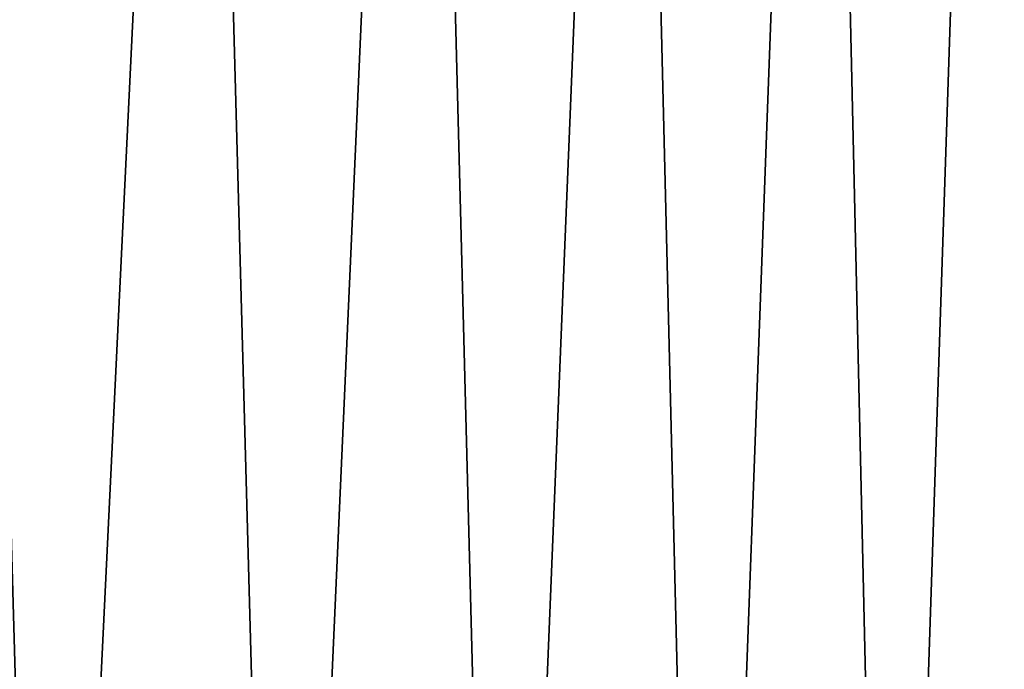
# Model space of a CAD drawing. Header units: metres. Extents: x -244 to 24, y -123 to 0.
# Tile 91 of 146: x 18.36 to 21.25, y -111.09 to -109.18. Entities that reach past the tile are written whole.
import ezdxf

# ---------------------------------------------------------------- set-up
doc = ezdxf.new("R2010")
doc.units = ezdxf.units.M
doc.layers.add('solid_10_231_103_000', color=7, linetype='CONTINUOUS')

msp = doc.modelspace()

# ---------------------------------------------------------------- linework, layer by layer
at = {"layer": 'solid_10_231_103_000'}
for points in [[(17.298077, -122.099998, 15.832845), (18.063591, -122.099998, 14.953566), (18.692457, -109.099998, 14.159607), (17.975527, -109.099998, 15.059308)], [(18.6544, -122.099998, -14.209708), (17.925125, -122.099998, -15.11927), (17.542549, -109.099998, -15.561488), (18.284863, -109.099998, -14.682182)], [(18.063591, -122.099998, 14.953566), (18.784458, -122.099998, 14.037327), (19.364489, -109.099998, 13.225679), (18.692457, -109.099998, 14.159607)], [(19.337568, -122.099998, -13.265026), (18.6544, -122.099998, -14.209708), (18.284863, -109.099998, -14.682182), (18.982729, -109.099998, -13.768029)], [(18.784458, -122.099998, 14.037327), (19.458899, -122.099998, 13.086394), (19.989887, -109.099998, 12.25993), (19.364489, -109.099998, 13.225679)], [(19.97294, -122.099998, -12.287559), (19.337568, -122.099998, -13.265026), (18.982729, -109.099998, -13.768029), (19.63529, -109.099998, -12.820159)], [(19.458899, -122.099998, 13.086394), (20.085243, -122.099998, 12.103117), (20.56728, -109.099998, 11.264524), (19.989887, -109.099998, 12.25993)], [(20.558949, -122.099998, -11.27972), (19.97294, -122.099998, -12.287559), (19.63529, -109.099998, -12.820159), (20.24052, -109.099998, -11.841612)], [(20.085243, -122.099998, 12.103117), (20.661945, -122.099998, 11.089925), (21.094887, -109.099998, 10.242478), (20.56728, -109.099998, 11.264524)], [(21.094143, -122.099998, -10.244003), (20.558949, -122.099998, -11.27972), (20.24052, -109.099998, -11.841612), (20.796877, -109.099998, -10.834775)], [(20.661945, -122.099998, 11.089925), (21.18758, -122.099998, 10.049323), (21.571888, -109.099998, 9.195356), (21.094887, -109.099998, 10.242478)], [(21.5772, -122.099998, -9.182966), (21.094143, -122.099998, -10.244003), (20.796877, -109.099998, -10.834775), (21.303316, -109.099998, -9.80156)], [(21.18758, -122.099998, 10.049323), (21.660847, -122.099998, 8.983884), (21.997049, -109.099998, 8.126036), (21.571888, -109.099998, 9.195356)]]:
    msp.add_3dface(points, dxfattribs=at)

doc.saveas('drawing.dxf')
